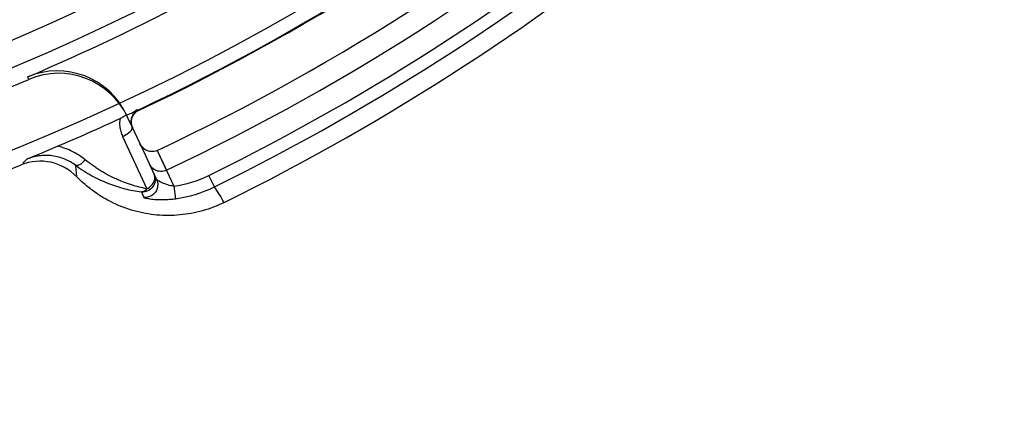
# Model space of a CAD drawing. Header units: millimetres. Extents: x 0 to 297, y 0 to 210.
# Tile 26 of 256: x 147.0301 to 147.2629, y 90.6645 to 90.7583. Entities that reach past the tile are written whole.
import ezdxf

# ---------------------------------------------------------------- set-up
doc = ezdxf.new("R2010")
doc.units = ezdxf.units.MM
doc.header["$LTSCALE"] = 16.335
doc.layers.get('0').update_dxf_attribs({"linetype": 'CONTINUOUS'})
doc.layers.add('01_GLOBAL', color=7, linetype='CONTINUOUS')
doc.layers.add('INTFCLR_144815', color=7, linetype='CONTINUOUS')

msp = doc.modelspace()

# ---------------------------------------------------------------- linework, layer by layer
at = {"color": 7, "linetype": 'Continuous'}
msp.add_circle((147.7028034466, 92.1254639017), 2.28, dxfattribs=at)
at = {"color": 9, "linetype": 'Continuous'}
msp.add_arc((147.7028034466, 92.1254639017), 2.2507792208, 182.9674534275, 267.0325465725, dxfattribs=at)
at = {"layer": '01_GLOBAL', "color": 7, "linetype": 'Continuous'}
msp.add_circle((147.7028034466, 92.1254639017), 2.31, dxfattribs=at)
at = {"layer": 'INTFCLR_144815', "color": 9, "linetype": 'Continuous'}
for p, q in [((147.0321975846, 90.7441706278), (147.0319516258, 90.744748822)), ((147.0580642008, 90.73692055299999), (147.0581313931, 90.73677856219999)), ((147.0555673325, 90.7352177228), (147.0553016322, 90.735787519)), ((147.0566953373, 90.73279870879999), (147.056643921, 90.73290897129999)), ((147.0584424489, 90.7290520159), (147.0624284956, 90.72050391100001)), ((147.0625556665, 90.72732979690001), (147.0664836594, 90.7189061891)), ((147.0625708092, 90.7273367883), (147.0647434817, 90.722677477)), ((147.0317117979, 90.7252964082), (147.0308125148, 90.72435242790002)), ((147.0435333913, 90.721158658), (147.0433015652, 90.7238379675)), ((147.0761016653, 90.71875171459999), (147.0747813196, 90.7214336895)), ((147.0588342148, 90.7175456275), (147.059391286, 90.71625910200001)), ((147.0664836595, 90.7189061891), (147.0668831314, 90.7159423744))]:
    msp.add_line(p, q, dxfattribs=at)
at = {"layer": 'INTFCLR_144815', "color": 6, "linetype": 'Continuous'}
for p, q in [((147.0580646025, 90.7369207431), (147.0580135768, 90.736896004)), ((147.056643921, 90.73290897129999), (147.055567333, 90.7352177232)), ((147.0584424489, 90.7290520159), (147.0566953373, 90.73279870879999)), ((147.0543768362, 90.73065765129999), (147.0601284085, 90.7183058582))]:
    msp.add_line(p, q, dxfattribs=at)
for centre, radius, start, end in [((146.8326356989, 91.21329615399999), 0.49294334, 282.2440355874, 71.2863570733), ((146.8326356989, 91.21329615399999), 0.5098075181, 205.4855585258, 293.0456409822), ((146.8326356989, 91.21329615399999), 0.5278075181, 205.4849006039, 292.0062088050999), ((146.8326356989, 91.21329615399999), 0.5091791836, 293.0433107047, 312.9566892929), ((146.8326356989, 91.21329615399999), 0.465, 259.2774523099, 303.8556636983), ((146.8326356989, 91.21329615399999), 0.4643714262, 259.4503932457, 303.9200871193), ((146.8326356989, 91.21329615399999), 0.5271786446, 295.3242082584, 310.6757917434), ((146.8326356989, 91.21329615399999), 0.5376118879, 295.3197252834, 310.6802747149), ((146.8326356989, 91.21329615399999), 0.5427528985, 295.3184492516, 310.6815507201), ((146.8326356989, 91.21329615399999), 0.5555528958, 296.2550977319, 309.7449022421), ((147.0389874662, 90.7281803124), 0.0180005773, 24.9993830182, 113.0415297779), ((147.0392532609, 90.7276107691), 0.0180003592, 24.9987806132, 113.0444509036), ((147.0594154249, 90.73406624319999), 0.0030009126, 115.3416601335, 204.9850605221), ((146.832635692, 91.21329616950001), 0.527022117, 293.0511557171, 294.8115440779), ((146.7447462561, 91.4187869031), 0.7505188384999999, 292.4797135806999, 293.0825687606), ((147.0349058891, 90.7128150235), 0.0120023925, 44.04172835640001, 112.0044295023)]:
    msp.add_arc(centre, radius, start, end, dxfattribs=at)
at = {"layer": 'INTFCLR_144815', "color": 9, "linetype": 'Continuous'}
for centre, radius, start, end in [((146.8326356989, 91.21329615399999), 0.4997304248, 203.8266800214, 313.0809380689), ((146.8326356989, 91.21329615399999), 0.5057308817, 203.8278898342, 312.5732768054), ((146.8326356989, 91.21329615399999), 0.5237295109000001, 203.8266800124, 319.1799903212), ((146.8326356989, 91.21329615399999), 0.5270215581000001, 295.3242563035, 310.6757436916), ((146.8326356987, 91.2132961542), 0.5482364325, 296.2111854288, 309.7888145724), ((146.8326356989, 91.21329615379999), 0.5512257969, 296.2111854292, 309.7888145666), ((147.0628876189, 90.7455959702), 0.0269309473, 277.6735207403, 296.2083699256), ((147.062876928, 90.7456177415), 0.0299445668, 277.6885026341, 296.2085982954), ((147.0474595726, 90.69841255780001), 0.03512905, 28.2832155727, 35.3791040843)]:
    msp.add_arc(centre, radius, start, end, dxfattribs=at)
at = {"layer": 'INTFCLR_144815', "color": 6, "linetype": 'Continuous'}
for points, knots in [([(147.0580227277, 90.73687645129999), (147.0578699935, 90.73720183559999), (147.0569086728, 90.736156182), (147.0556437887, 90.7359022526), (147.0545054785, 90.7352514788), (147.0537926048, 90.73492191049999)], [0, 0, 0, 0, 0.2314117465, 0.4943811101, 1, 1, 1, 1]), ([(147.0625556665, 90.72732979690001), (147.0621304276, 90.7271286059), (147.06118808, 90.7269675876), (147.0599473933, 90.72735819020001), (147.0590163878, 90.7280926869), (147.0586008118, 90.72871240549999), (147.0584424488, 90.72905201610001)], [0, 0, 0, 0, 0.2871165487, 0.5533628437, 0.7712994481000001, 1, 1, 1, 1]), ([(147.0647434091, 90.7226774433), (147.0643207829, 90.7224774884), (147.0633601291, 90.72227857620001), (147.0618047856, 90.7227044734), (147.060998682, 90.7235701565), (147.0607358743, 90.72413374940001)], [0, 0, 0, 0, 0.2995924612, 0.6015253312, 1, 1, 1, 1]), ([(147.0783947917, 90.7150577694), (147.0775787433, 90.71465524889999), (147.0759085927, 90.71392540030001), (147.0733147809, 90.71306203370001), (147.0706517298, 90.71243691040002), (147.0679425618, 90.71206180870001), (147.0652117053, 90.7119346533), (147.0624795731, 90.71205200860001), (147.0597685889, 90.7124175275), (147.0571059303, 90.7130340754), (147.0545237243, 90.71388192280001), (147.0521308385, 90.7149093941), (147.050019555, 90.71603663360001), (147.0482351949, 90.71717146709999), (147.0466404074, 90.718338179), (147.0450785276, 90.7196390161), (147.0440576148, 90.7206168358), (147.0435333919, 90.7211586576)], [0, 0, 0, 0, 0.0721489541, 0.144282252, 0.2164825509, 0.288735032, 0.3608365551, 0.432959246, 0.5052791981, 0.5774260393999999, 0.6493652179, 0.7205002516, 0.7836384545, 0.8389319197, 0.8880374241, 0.9402214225, 1, 1, 1, 1])]:
    msp.add_open_spline(points, degree=3, knots=knots, dxfattribs=at)
at = {"layer": 'INTFCLR_144815', "color": 9, "linetype": 'Continuous'}
for points, knots in [([(147.0580227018, 90.7368764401), (147.0575911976, 90.7366621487), (147.056891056, 90.73606442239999), (147.0562458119, 90.7346421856), (147.0563686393, 90.7335015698), (147.0566447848, 90.7329093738)], [0, 0, 0, 0, 0.3147716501, 0.5730940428, 1, 1, 1, 1]), ([(147.0537926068, 90.7349219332), (147.0536842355, 90.73431129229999), (147.0536470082, 90.73325581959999), (147.0539126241, 90.73182061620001), (147.05420217, 90.7310333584), (147.0543767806, 90.73065777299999)], [0, 0, 0, 0, 0.4264869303, 0.7151701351, 1, 1, 1, 1]), ([(147.0543767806, 90.73065777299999), (147.054876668, 90.7308902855), (147.0556999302, 90.7313629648), (147.0568751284, 90.732414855), (147.0566447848, 90.7329093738)], [0, 0, 0, 0, 0.5026359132, 1, 1, 1, 1]), ([(147.045563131, 90.725134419), (147.0445319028, 90.7259766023), (147.0428157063, 90.7270614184), (147.0405243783, 90.7279626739), (147.0394355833, 90.72825599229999), (147.0389927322, 90.7283537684)], [0, 0, 0, 0, 0.5418660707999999, 0.8154275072, 1, 1, 1, 1]), ([(147.0433015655, 90.72383796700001), (147.0425065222, 90.72443234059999), (147.0411788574, 90.7251830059), (147.0392632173, 90.72582309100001), (147.0377452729, 90.7261198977), (147.0361956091, 90.7262168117), (147.0341479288, 90.72607805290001), (147.0326490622, 90.72567881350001), (147.0317117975, 90.7252964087)], [0, 0, 0, 0, 0.244247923, 0.3700380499, 0.4959950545, 0.623691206, 0.7509259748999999, 1, 1, 1, 1]), ([(147.0455631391, 90.7251344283), (147.0453625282, 90.7249033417), (147.0448684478, 90.7244106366), (147.0441760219, 90.723856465), (147.0434833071, 90.7237195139), (147.0433015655, 90.72383796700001)], [0, 0, 0, 0, 0.3370563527, 0.7610594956, 1, 1, 1, 1]), ([(147.0601284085, 90.7183058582), (147.0588970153, 90.71853558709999), (147.0564111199, 90.7191637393), (147.0527260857, 90.720578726), (147.0500283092, 90.7220169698), (147.048249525, 90.723152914), (147.0470313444, 90.7239870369), (147.0461429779, 90.7246617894), (147.0455631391, 90.7251344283)], [0, 0, 0, 0, 0.2313269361, 0.4721275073, 0.7273891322, 0.7941896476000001, 0.8618536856, 1, 1, 1, 1]), ([(147.0433015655, 90.72383796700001), (147.0439155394, 90.72338188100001), (147.0448559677, 90.72273359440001), (147.0461450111, 90.72194012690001), (147.0480407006, 90.7208595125), (147.0509249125, 90.7195120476), (147.0548642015, 90.7182428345), (147.0575174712, 90.7177232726), (147.0588342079, 90.7175456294)], [0, 0, 0, 0, 0.1355380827, 0.2021990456, 0.2682008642, 0.5221846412, 0.7645453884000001, 1, 1, 1, 1]), ([(147.0618263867, 90.7217951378), (147.0620449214, 90.72132648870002), (147.062235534, 90.7202514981), (147.0616727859, 90.7187284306), (147.0604276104, 90.7176850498), (147.0593504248, 90.7174995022), (147.0588342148, 90.7175456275)], [0, 0, 0, 0, 0.2496464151, 0.4995764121, 0.7497889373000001, 1, 1, 1, 1]), ([(147.0624284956, 90.72050391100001), (147.0627438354, 90.7198276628), (147.0628170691, 90.7183517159), (147.0615555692, 90.7165907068), (147.060135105, 90.7161814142), (147.0593912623, 90.71625910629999)], [0, 0, 0, 0, 0.3613547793, 0.6378065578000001, 1, 1, 1, 1]), ([(147.0601284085, 90.7183058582), (147.0605535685, 90.7184995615), (147.0612830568, 90.7190283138), (147.0620605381, 90.720243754), (147.062055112, 90.72130463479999), (147.0618263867, 90.7217951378)], [0, 0, 0, 0, 0.3303622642, 0.6173097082, 1, 1, 1, 1]), ([(147.0664836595, 90.7189061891), (147.0662495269, 90.718935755), (147.0655486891, 90.7190539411), (147.0643887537, 90.7194116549), (147.0633178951, 90.7198823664), (147.0626976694, 90.72028753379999), (147.0624639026, 90.7204279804), (147.0624284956, 90.72050391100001)], [0, 0, 0, 0, 0.1606898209, 0.4827816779, 0.82718672, 0.9429530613, 1, 1, 1, 1]), ([(147.0588342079, 90.7175456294), (147.0589470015, 90.7175444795), (147.0594613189, 90.7176192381), (147.0598830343, 90.7179918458), (147.0601284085, 90.7183058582)], [0, 0, 0, 0, 0.2206078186, 1, 1, 1, 1]), ([(147.0593912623, 90.71625910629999), (147.0594496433, 90.7161228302), (147.0600849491, 90.7161001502), (147.0607178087, 90.715907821), (147.0615949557, 90.7158258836), (147.0626986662, 90.7157356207), (147.064025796, 90.7157155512), (147.0655336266, 90.7157874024), (147.0664307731, 90.7158815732), (147.0668831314, 90.7159423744)], [0, 0, 0, 0, 0.058874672, 0.1995612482, 0.2938305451, 0.4003707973, 0.6421008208, 0.8187450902, 1, 1, 1, 1])]:
    msp.add_open_spline(points, degree=3, knots=knots, dxfattribs=at)

doc.saveas('drawing.dxf')
